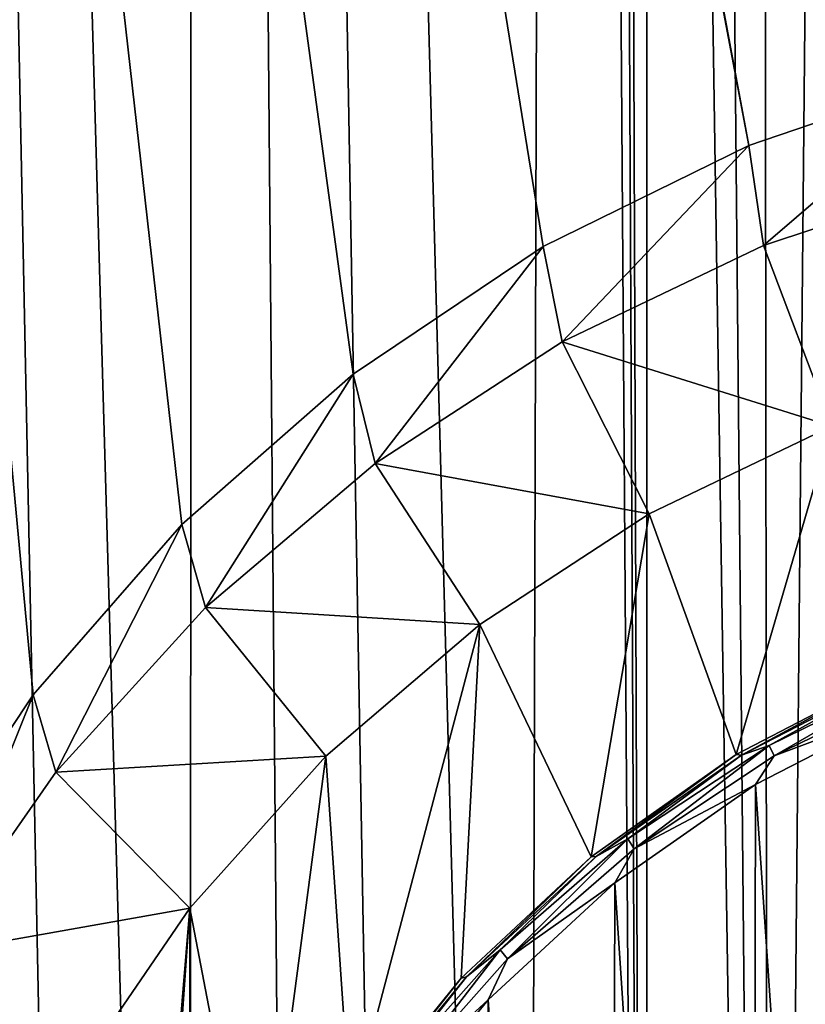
# Model space of a CAD drawing. Header units: metres. Extents: x -106 to 264, y -111 to 81.
# Tile 9 of 256: x -9.66 to -4.24, y -90.11 to -83.31. Entities that reach past the tile are written whole.
import ezdxf

# ---------------------------------------------------------------- set-up
doc = ezdxf.new("R2010")
doc.units = ezdxf.units.M
doc.layers.add('solid_20422013', color=7, linetype='CONTINUOUS')

msp = doc.modelspace()

# ---------------------------------------------------------------- linework, layer by layer
at = {"layer": 'solid_20422013'}
for points in [[(-8.487764, -106.754517, 19), (-8.46274, -23.522678, 19), (-10.91145, -22.49287, 19)], [(-9.206572, -106.200699, 19), (-8.487764, -106.754517, 19), (-10.91145, -22.49287, 19)], [(-9.887086, -105.606247, 19), (-9.206572, -106.200699, 19), (-10.91145, -22.49287, 19)], [(-8.487764, -106.754517, 19), (-7.738984, -107.261536, 19), (-8.46274, -23.522678, 19)], [(-6.163196, -108.123756, 19), (-5.925037, -24.287661, 19), (-8.46274, -23.522678, 19)], [(-6.967177, -107.716354, 19), (-6.163196, -108.123756, 19), (-8.46274, -23.522678, 19)], [(-7.738984, -107.261536, 19), (-6.967177, -107.716354, 19), (-8.46274, -23.522678, 19)], [(-6.163196, -108.123756, 19), (-5.33102, -108.482857, 19), (-5.925037, -24.287661, 19)], [(-5.599933, -52, 19), (-5.925037, -24.287661, 19), (-5.33102, -108.482857, 19)], [(-9.56936, -87.970116, -7.901474), (-10.430964, -89.264343, -7.719582), (-15.078767, -29.021139, -16.186213)], [(-8.543018, -86.793953, -8.066772), (-9.56936, -87.970116, -7.901474), (-15.078767, -29.021139, -16.186213)], [(-7.360172, -85.755898, -8.212662), (-8.543018, -86.793953, -8.066772), (-15.078767, -29.021139, -16.186213)], [(-6.047934, -84.875435, -8.336403), (-7.360172, -85.755898, -8.212662), (-15.078767, -29.021139, -16.186213)], [(-4.625754, -84.176331, -8.434656), (-6.047934, -84.875435, -8.336403), (-15.078767, -29.021139, -16.186213)], [(-10.383422, -53.399952, -12.759994), (-4.625754, -84.176331, -8.434656), (-15.078767, -29.021139, -16.186213)], [(-5.530979, -52.868835, 19), (-5.599933, -52, 19), (-5.33102, -108.482857, 19)], [(-5.330109, -53.717335, 19), (-5.530979, -52.868835, 19), (-5.33102, -108.482857, 19)], [(-10.383422, -53.399952, -12.759994), (-10.107833, -54.757374, -12.569221), (-4.625754, -84.176331, -8.434656)], [(-5.330109, -53.717335, 19), (-5.33102, -108.482857, 19), (-4.480211, -108.78978, 19)], [(-4.997418, -54.524357, 19), (-5.330109, -53.717335, 19), (-4.480211, -108.78978, 19)], [(-4.544611, -55.271992, 19), (-4.997418, -54.524357, 19), (-4.480211, -108.78978, 19)], [(-10.107833, -54.757374, -12.569221), (-3.124853, -83.665787, -8.506408), (-4.625754, -84.176331, -8.434656)], [(-10.107833, -54.757374, -12.569221), (-1.587648, -83.36084, -8.549266), (-3.124853, -83.665787, -8.506408)], [(-10.107833, -54.757374, -12.569221), (-9.643328, -56.087879, -12.382231), (-1.587648, -83.36084, -8.549266)], [(-3.977871, -55.93993, 19), (-4.544611, -55.271992, 19), (-4.480211, -108.78978, 19)], [(-3.977871, -55.93993, 19), (-4.480211, -108.78978, 19), (-3.619946, -109.040779, 19)], [(-9.643328, -56.087879, -12.382231), (0, -83.255806, -8.564028), (-1.587648, -83.36084, -8.549266)], [(-4.523974, -84.867218, -13.667744), (-4.625754, -84.176331, -8.434656), (-3.124853, -83.665787, -8.506408)], [(-3.058308, -84.382805, -13.735823), (-4.523974, -84.867218, -13.667744), (-3.124853, -83.665787, -8.506408)], [(-5.914634, -85.534103, -13.574018), (-6.047934, -84.875435, -8.336403), (-4.625754, -84.176331, -8.434656)], [(-4.523974, -84.867218, -13.667744), (-5.914634, -85.534103, -13.574018), (-4.625754, -84.176331, -8.434656)], [(-4.052682, -86.115479, -14.221091), (-4.523974, -84.867218, -13.667744), (-3.058308, -84.382805, -13.735823)], [(-4.052682, -86.115479, -14.221091), (-5.914634, -85.534103, -13.574018), (-4.523974, -84.867218, -13.667744)], [(-7.207232, -86.372421, -13.456201), (-7.360172, -85.755898, -8.212662), (-6.047934, -84.875435, -8.336403)], [(-5.914634, -85.534103, -13.574018), (-7.207232, -86.372421, -13.456201), (-6.047934, -84.875435, -8.336403)], [(-5.314449, -86.720589, -14.136048), (-7.207232, -86.372421, -13.456201), (-5.914634, -85.534103, -13.574018)], [(-4.052682, -86.115479, -14.221091), (-5.314449, -86.720589, -14.136048), (-5.914634, -85.534103, -13.574018)], [(-8.380338, -87.368263, -13.316244), (-8.543018, -86.793953, -8.066772), (-7.360172, -85.755898, -8.212662)], [(-7.207232, -86.372421, -13.456201), (-8.380338, -87.368263, -13.316244), (-7.360172, -85.755898, -8.212662)], [(-4.714417, -88.382683, -13.902457), (-5.314449, -86.720589, -14.136048), (-4.052682, -86.115479, -14.221091)], [(-3.612353, -87.813156, -13.982498), (-4.714417, -88.382683, -13.902457), (-4.052682, -86.115479, -14.221091)], [(-6.485257, -87.484932, -14.028627), (-8.380338, -87.368263, -13.316244), (-7.207232, -86.372421, -13.456201)], [(-5.314449, -86.720589, -14.136048), (-6.485257, -87.484932, -14.028627), (-7.207232, -86.372421, -13.456201)], [(-5.714804, -89.090271, -13.803012), (-6.485257, -87.484932, -14.028627), (-5.314449, -86.720589, -14.136048)], [(-4.714417, -88.382683, -13.902457), (-5.714804, -89.090271, -13.803012), (-5.314449, -86.720589, -14.136048)], [(-9.414499, -88.505119, -13.156469), (-9.56936, -87.970116, -7.901474), (-8.543018, -86.793953, -8.066772)], [(-8.380338, -87.368263, -13.316244), (-9.414499, -88.505119, -13.156469), (-8.543018, -86.793953, -8.066772)], [(-7.549256, -88.395416, -13.900667), (-9.414499, -88.505119, -13.156469), (-8.380338, -87.368263, -13.316244)], [(-6.485257, -87.484932, -14.028627), (-7.549256, -88.395416, -13.900667), (-8.380338, -87.368263, -13.316244)], [(-7.378366, -90.87207, -13.552596), (-7.549256, -88.395416, -13.900667), (-6.485257, -87.484932, -14.028627)], [(-6.612862, -89.929199, -13.685108), (-7.378366, -90.87207, -13.552596), (-6.485257, -87.484932, -14.028627)], [(-5.714804, -89.090271, -13.803012), (-6.612862, -89.929199, -13.685108), (-6.485257, -87.484932, -14.028627)], [(-4.676256, -88.386955, -14.103822), (-4.714417, -88.382683, -13.902457), (-3.612353, -87.813156, -13.982498)], [(-3.58561, -87.827332, -14.182472), (-4.676256, -88.386955, -14.103822), (-3.612353, -87.813156, -13.982498)], [(-4.486602, -88.320412, -14.214156), (-4.676256, -88.386955, -14.103822), (-3.58561, -87.827332, -14.182472)], [(-3.433897, -87.806328, -14.286407), (-4.486602, -88.320412, -14.214156), (-3.58561, -87.827332, -14.182472)], [(-4.449955, -88.393471, -14.277866), (-4.486602, -88.320412, -14.214156), (-3.433897, -87.806328, -14.286407)], [(-3.405848, -87.883583, -14.349526), (-4.449955, -88.393471, -14.277866), (-3.433897, -87.806328, -14.286407)], [(-3.51318, -88.041496, -14.35434), (-4.449955, -88.393471, -14.277866), (-3.405848, -87.883583, -14.349526)], [(-10.292573, -89.764145, -12.979525), (-10.430964, -89.264343, -7.719582), (-9.56936, -87.970116, -7.901474)], [(-9.414499, -88.505119, -13.156469), (-10.292573, -89.764145, -12.979525), (-9.56936, -87.970116, -7.901474)], [(-3.51318, -88.041496, -14.35434), (-4.580781, -88.589493, -14.277323), (-4.449955, -88.393471, -14.277866)], [(-3.51318, -88.041496, -14.35434), (-3.532079, -104.009277, -12.110213), (-4.580781, -88.589493, -14.277323)], [(-4.486602, -88.320412, -14.214156), (-5.462541, -88.966171, -14.123402), (-4.676256, -88.386955, -14.103822)], [(-5.417922, -89.033951, -14.187853), (-5.462541, -88.966171, -14.123402), (-4.486602, -88.320412, -14.214156)], [(-4.449955, -88.393471, -14.277866), (-5.417922, -89.033951, -14.187853), (-4.486602, -88.320412, -14.214156)], [(-7.549256, -88.395416, -13.900667), (-8.488319, -89.44474, -13.753195), (-9.414499, -88.505119, -13.156469)], [(-8.012606, -91.91629, -13.405841), (-8.488319, -89.44474, -13.753195), (-7.549256, -88.395416, -13.900667)], [(-7.378366, -90.87207, -13.552596), (-8.012606, -91.91629, -13.405841), (-7.549256, -88.395416, -13.900667)], [(-5.679791, -89.088432, -14.005236), (-5.714804, -89.090271, -13.803012), (-4.714417, -88.382683, -13.902457)], [(-4.676256, -88.386955, -14.103822), (-5.679791, -89.088432, -14.005236), (-4.714417, -88.382683, -13.902457)], [(-5.462541, -88.966171, -14.123402), (-5.679791, -89.088432, -14.005236), (-4.676256, -88.386955, -14.103822)], [(-4.580781, -88.589493, -14.277323), (-5.417922, -89.033951, -14.187853), (-4.449955, -88.393471, -14.277866)], [(-8.488319, -89.44474, -13.753195), (-10.292573, -89.764145, -12.979525), (-9.414499, -88.505119, -13.156469)], [(-4.580781, -88.589493, -14.277323), (-5.552217, -89.269714, -14.181725), (-5.417922, -89.033951, -14.187853)], [(-4.580781, -88.589493, -14.277323), (-4.609653, -103.452408, -12.188477), (-5.552217, -89.269714, -14.181725)], [(-4.580781, -88.589493, -14.277323), (-3.532079, -104.009277, -12.110213), (-4.609653, -103.452408, -12.188477)], [(-5.462541, -88.966171, -14.123402), (-6.345014, -89.732544, -14.015695), (-5.679791, -89.088432, -14.005236)], [(-6.293186, -89.794067, -14.081026), (-6.345014, -89.732544, -14.015695), (-5.462541, -88.966171, -14.123402)], [(-5.417922, -89.033951, -14.187853), (-6.293186, -89.794067, -14.081026), (-5.462541, -88.966171, -14.123402)], [(-5.552217, -89.269714, -14.181725), (-6.293186, -89.794067, -14.081026), (-5.417922, -89.033951, -14.187853)], [(-6.577524, -89.918701, -13.88855), (-6.612862, -89.929199, -13.685108), (-5.714804, -89.090271, -13.803012)], [(-5.679791, -89.088432, -14.005236), (-6.577524, -89.918701, -13.88855), (-5.714804, -89.090271, -13.803012)], [(-6.345014, -89.732544, -14.015695), (-6.577524, -89.918701, -13.88855), (-5.679791, -89.088432, -14.005236)], [(-5.552217, -89.269714, -14.181725), (-6.426432, -90.07682, -14.068293), (-6.293186, -89.794067, -14.081026)], [(-5.552217, -89.269714, -14.181725), (-5.587808, -102.760544, -12.285711), (-6.426432, -90.07682, -14.068293)], [(-5.552217, -89.269714, -14.181725), (-4.609653, -103.452408, -12.188477), (-5.587808, -102.760544, -12.285711)], [(-8.488319, -89.44474, -13.753195), (-9.284818, -90.608849, -13.58959), (-10.292573, -89.764145, -12.979525)], [(-8.980613, -95.400475, -12.91617), (-9.284818, -90.608849, -13.58959), (-8.488319, -89.44474, -13.753195)], [(-8.819889, -94.204033, -13.084319), (-8.980613, -95.400475, -12.91617), (-8.488319, -89.44474, -13.753195)], [(-8.492468, -93.02697, -13.249745), (-8.819889, -94.204033, -13.084319), (-8.488319, -89.44474, -13.753195)], [(-8.012606, -91.91629, -13.405841), (-8.492468, -93.02697, -13.249745), (-8.488319, -89.44474, -13.753195)], [(-9.284818, -90.608849, -13.58959), (-11, -91.124458, -12.788345), (-10.292573, -89.764145, -12.979525)], [(-6.345014, -89.732544, -14.015695), (-7.118922, -90.60643, -13.892878), (-6.577524, -89.918701, -13.88855)], [(-7.060773, -90.660812, -13.959212), (-7.118922, -90.60643, -13.892878), (-6.345014, -89.732544, -14.015695)], [(-6.293186, -89.794067, -14.081026), (-7.060773, -90.660812, -13.959212), (-6.345014, -89.732544, -14.015695)], [(-6.426432, -90.07682, -14.068293), (-7.060773, -90.660812, -13.959212), (-6.293186, -89.794067, -14.081026)], [(-7.352729, -90.862282, -13.755938), (-7.378366, -90.87207, -13.552596), (-6.612862, -89.929199, -13.685108)], [(-6.577524, -89.918701, -13.88855), (-7.352729, -90.862282, -13.755938), (-6.612862, -89.929199, -13.685108)], [(-7.118922, -90.60643, -13.892878), (-7.352729, -90.862282, -13.755938), (-6.577524, -89.918701, -13.88855)], [(-6.426432, -90.07682, -14.068293), (-7.176179, -90.987465, -13.94031), (-7.060773, -90.660812, -13.959212)], [(-6.426432, -90.07682, -14.068293), (-6.465909, -101.940254, -12.400995), (-7.176179, -90.987465, -13.94031)], [(-6.426432, -90.07682, -14.068293), (-5.587808, -102.760544, -12.285711), (-6.465909, -101.940254, -12.400995)]]:
    msp.add_3dface(points, dxfattribs=at)

doc.saveas('drawing.dxf')
